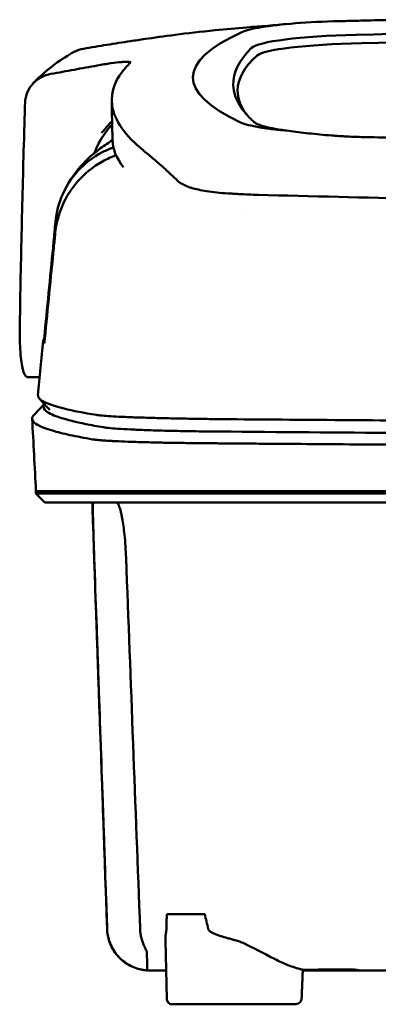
# Model space of a CAD drawing. Header units: millimetres. Extents: x 1479 to 4580, y 458 to 3937.
# Tile 14 of 32: x 2000 to 2032, y 3849 to 3936. Entities that reach past the tile are written whole.
import ezdxf

# ---------------------------------------------------------------- set-up
doc = ezdxf.new("R2010")
doc.units = ezdxf.units.MM
doc.header["$LTSCALE"] = 10
doc.layers.add('Visible (ISO)', color=7, linetype='Continuous', lineweight=50)

msp = doc.modelspace()

# ---------------------------------------------------------------- linework, layer by layer
at = {"layer": 'Visible (ISO)'}
for p, q in [((2019.237, 3920.842), (2019.246, 3920.842)), ((2001.508, 3904.505), (2000.462, 3904.505)), ((2000.979, 3901.125), (2001.917, 3902.111)), ((2001.173, 3894.335), (2006.523, 3894.335)), ((2001.173, 3894.134), (2001.173, 3894.335)), ((2001.978, 3893.329), (2001.173, 3894.134)), ((2006.547, 3894.335), (2006.523, 3894.335)), ((2006.547, 3894.335), (2017.512, 3894.335)), ((2017.602, 3894.335), (2017.512, 3894.335)), ((2017.602, 3894.335), (2079.245, 3894.335)), ((2006.212, 3892.826), (2006.236, 3892.826)), ((2012.851, 3856.61), (2016.239, 3856.61)), ((2012.85, 3849.051), (2012.721, 3854.24)), ((2017.2, 3854.809), (2017.2, 3854.811)), ((2017.215, 3854.805), (2017.215, 3854.804)), ((2029.517, 3851.58), (2024.979, 3851.58)), ((2029.517, 3851.58), (2029.517, 3851.657)), ((2024.26, 3848.562), (2013.321, 3848.562))]:
    msp.add_line(p, q, dxfattribs=at)
for centre, major_axis, ratio, start_param, end_param in [((2030.798, 3934.939), (11.62, -0.008), 0.117057, 2.527526, 2.891655), ((2030.614, 3934.963), (11.395, -0.001), 0.116501, 1.781282, 2.52747), ((2133.697, 3882.311), (-491.039, 0), 0.112496, 4.925773, 4.928853), ((2156.108, 3931.26), (140.93, 0.029), 0.116446, 2.892175, 3.388046), ((2032.403, 3933.718), (12.06, -0.005), 0.112737, 1.791766, 3.029303), ((2079.146, 3910.637), (225.492, 0.002), 0.110939, 1.570719, 1.791596), ((2079.168, 3910.607), (-227.223, 0), 0.106767, 4.71241, 4.92951), ((2032.796, 3933.05), (11.958, 0), 0.106769, 1.787974, 3.024834), ((2266.675, 3931.064), (247.896, 0.399), 0.112494, 3.026338, 3.14596), ((2265.428, 3930.064), (-246.265, 0), 0.106767, 6.163675, 6.283184), ((2336.152, 3884.017), (-328.583, 44.868), 0.123507, 6.188163, 6.200241), ((3661.767, 3890.313), (-1662.18, -0.149), 0.85466, 6.255847, 6.257756), ((2030.916, 3927.581), (11.832, 0.02), 0.1161, 3.386388, 3.747718), ((2013.941, 3922.029), (-8, 0), 0.941628, 5.682982, 5.950394), ((2263.605, 3925.759), (-255.609, 0), 0.112496, 0.002074, 0.087879), ((2021.038, 3922.362), (-7.019, -0.248), 0.209962, 0.510009, 0.541864), ((2261.746, 3907.734), (-259.925, 0), 0.034069, 6.258567, 6.308615), ((2135.397, 3948.753), (-131.694, -46.074), 0.097566, 0.177551, 0.181879), ((2021.588, 3900.482), (15.81, -0.255), 0.013999, 1.814143, 1.864666), ((2010.916, 3900.062), (4.064, -0.085), 0.06622, 3.560328, 3.573474), ((2006.243, 3898.959), (-0.118, 0.018), 0.055246, 1.360606, 1.559875), ((2018.926, 3899.8), (8.722, -0.051), 0.018129, 4.550228, 4.559677), ((2018.699, 3899.934), (9.456, 0.138), 0.140036, 4.558691, 4.567892), ((1949.378, 3893.58), (-100.955, 2891.748), 0.019629, 4.711443, 4.711617), ((2029.617, 3851.58), (0.392, 0), 0.000189, 0.428233, 0.567381)]:
    msp.add_ellipse(centre, major_axis=major_axis, ratio=ratio, start_param=start_param, end_param=end_param, dxfattribs=at)
for points in [[(2019.976, 3935.709), (2021.195, 3935.805), (2022.445, 3935.909), (2023.754, 3936.024)], [(2010.941, 3934.676), (2010.93, 3934.674), (2010.92, 3934.672), (2010.909, 3934.671)], [(2000.9, 3930.689), (2001.746, 3931.601), (2002.775, 3932.413), (2003.974, 3933.176)], [(2003.974, 3933.176), (2004.101, 3933.258), (2004.229, 3933.336), (2004.358, 3933.412)], [(2008.888, 3932.621), (2008.863, 3932.619), (2008.836, 3932.617), (2008.81, 3932.614)], [(2019.163, 3930.064), (2019.163, 3929.368), (2019.422, 3928.673), (2019.939, 3927.979)], [(2007.996, 3925.699), (2007.974, 3926.863), (2007.952, 3928.026), (2007.929, 3929.189)], [(2007.972, 3927.033), (2007.75, 3926.805), (2007.537, 3926.555), (2007.34, 3926.284)], [(2013.175, 3922.627), (2013.401, 3922.42), (2013.625, 3922.209), (2013.84, 3922.002)], [(2019.725, 3918.913), (2019.725, 3918.913), (2019.725, 3918.913), (2019.725, 3918.913)], [(2001.353, 3902.895), (2001.51, 3904.518), (2001.666, 3906.141), (2001.822, 3907.763)], [(2002.012, 3908.446), (2001.994, 3908.446), (2001.976, 3908.446), (2001.959, 3908.446)], [(2002.396, 3901.585), (2002.091, 3901.92), (2001.786, 3902.256), (2001.482, 3902.591)], [(2001.173, 3894.335), (2001.06, 3896.49), (2000.947, 3898.645), (2000.834, 3900.8)], [(2007.523, 3855.269), (2007.086, 3867.788), (2006.649, 3880.307), (2006.212, 3892.826)], [(2012.817, 3855.271), (2012.825, 3855.734), (2012.836, 3856.181), (2012.85, 3856.61)], [(2016.239, 3856.61), (2016.341, 3856.177), (2016.443, 3855.731), (2016.544, 3855.271)], [(2012.817, 3855.271), (2012.816, 3855.227), (2012.812, 3855.183), (2012.805, 3855.138)], [(2012.721, 3854.24), (2012.718, 3854.366), (2012.721, 3854.49), (2012.731, 3854.613)]]:
    msp.add_open_spline(points, degree=3, dxfattribs=at)
for points, knots in [([(2033.858, 3936.393), (2032.916, 3936.373), (2031.978, 3936.352), (2030.594, 3936.319), (2030.403, 3936.315), (2029.711, 3936.298)], [-0.8458994, -0.8458994, -0.8458994, -0.8458994, -0.3752076, -0.3752076, -0.1515992, -0.1515992, -0.1515992, -0.1515992]), ([(2010.941, 3934.676), (2012.39, 3934.889), (2014.544, 3935.188), (2018.093, 3935.549), (2019.033, 3935.634), (2019.976, 3935.709)], [0, 0, 0, 0, 0.4392287, 0.4392287, 0.5941548, 0.5941548, 0.5941548, 0.5941548]), ([(2009.591, 3934.482), (2008.894, 3934.374), (2008.198, 3934.263), (2006.804, 3934.035), (2006.107, 3933.918), (2005.41, 3933.799)], [0.000028, 0.000028, 0.000028, 0.000028, 0.211767, 0.211767, 0.4239683, 0.4239683, 0.4239683, 0.4239683]), ([(2009.595, 3934.482), (2009.594, 3934.482), (2009.593, 3934.482), (2009.592, 3934.482), (2009.592, 3934.482), (2009.592, 3934.482)], [0.000000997, 0.000000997, 0.000000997, 0.000000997, 0.0001839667, 0.0001839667, 0.000312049, 0.000312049, 0.000312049, 0.000312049]), ([(2010.909, 3934.671), (2010.689, 3934.638), (2010.47, 3934.606), (2010.03, 3934.543), (2009.811, 3934.512), (2009.595, 3934.482)], [0, 0, 0, 0, 0.0665895, 0.0665895, 0.1345736, 0.1345736, 0.1345736, 0.1345736]), ([(2004.358, 3933.412), (2004.432, 3933.456), (2004.509, 3933.497), (2004.847, 3933.661), (2005.125, 3933.751), (2005.41, 3933.799)], [-0.1127941, -0.1127941, -0.1127941, -0.1127941, -0.0866991, -0.0866991, -0.0000252, -0.0000252, -0.0000252, -0.0000252]), ([(2002.512, 3931.555), (2003.201, 3931.681), (2003.891, 3931.806), (2005.269, 3932.057), (2005.958, 3932.182), (2006.646, 3932.307)], [0.0000116, 0.0000116, 0.0000116, 0.0000116, 0.2114776, 0.2114776, 0.4225254, 0.4225254, 0.4225254, 0.4225254]), ([(2008.81, 3932.614), (2008.541, 3932.591), (2008.217, 3932.553), (2007.664, 3932.475), (2007.464, 3932.445), (2007.058, 3932.379), (2006.854, 3932.344), (2006.647, 3932.307)], [0, 0, 0, 0, 0.1260356, 0.1260356, 0.192084, 0.192084, 0.2556621, 0.2556621, 0.2556621, 0.2556621]), ([(2009.599, 3932.558), (2009.625, 3932.599), (2009.573, 3932.624), (2009.328, 3932.645), (2009.136, 3932.64), (2008.888, 3932.621)], [0, 0, 0, 0, 0.1204642, 0.1204642, 0.2420244, 0.2420244, 0.2420244, 0.2420244]), ([(2009.576, 3932.533), (2009.581, 3932.538), (2009.586, 3932.542), (2009.593, 3932.55), (2009.596, 3932.554), (2009.599, 3932.558)], [0, 0, 0, 0, 0.01190192, 0.01190192, 0.02379969, 0.02379969, 0.02379969, 0.02379969]), ([(2002.512, 3931.555), (2002.196, 3931.497), (2001.894, 3931.391), (2001.343, 3931.094), (2001.097, 3930.903), (2000.678, 3930.448), (2000.512, 3930.181), (2000.279, 3929.611), (2000.214, 3929.304), (2000.205, 3928.997)], [-0.4076943, -0.4076943, -0.4076943, -0.4076943, -0.3108189, -0.3108189, -0.2123555, -0.2123555, -0.10788, -0.10788, -0.000002, -0.000002, -0.000002, -0.000002]), ([(2010.795, 3924.698), (2009.117, 3926.052), (2008.171, 3927.406), (2007.755, 3930.121), (2008.401, 3931.245), (2009.157, 3932.093)], [0, 0, 0, 0, 3.35024, 3.35024, 6.902449, 6.902449, 6.902449, 6.902449]), ([(2018.782, 3930.544), (2018.807, 3929.918), (2019.02, 3929.293), (2019.661, 3928.292), (2019.971, 3927.916), (2020.443, 3927.446), (2020.542, 3927.353), (2020.77, 3927.145), (2020.907, 3927.029), (2022.112, 3926.716), (2022.844, 3926.589), (2023.747, 3926.478)], [2.930381, 2.930381, 2.930381, 2.930381, 4.072753, 4.072753, 4.762452, 4.762452, 4.934856, 4.934856, 5.145284, 5.145284, 5.311389, 5.311389, 5.311389, 5.311389]), ([(2007.965, 3927.367), (2007.838, 3927.229), (2007.709, 3927.086), (2007.488, 3926.833), (2007.397, 3926.726), (2007.155, 3926.437), (2007.045, 3926.296), (2007.034, 3926.287)], [-0.01145823, -0.01145823, -0.01145823, -0.01145823, -0.00744532, -0.00744532, -0.00463647, -0.00463647, 0, 0, 0, 0]), ([(2000.121, 3926.285), (2000.036, 3923.442), (1999.962, 3920.599), (1999.832, 3914.913), (1999.777, 3912.07), (1999.731, 3909.227)], [-1.996171, -1.996171, -1.996171, -1.996171, -0.998042, -0.998042, -0.000001, -0.000001, -0.000001, -0.000001]), ([(2021.194, 3926.782), (2021.543, 3926.724), (2021.932, 3926.67), (2022.786, 3926.568), (2023.251, 3926.521), (2023.747, 3926.478)], [-0.3736448, -0.3736448, -0.3736448, -0.3736448, -0.187366, -0.187366, -0.0000172, -0.0000172, -0.0000172, -0.0000172]), ([(2023.747, 3926.478), (2024.288, 3926.397), (2024.883, 3926.321), (2026.159, 3926.183), (2026.837, 3926.12), (2027.547, 3926.063)], [0.0000437, 0.0000437, 0.0000437, 0.0000437, 0.2355373, 0.2355373, 0.4693483, 0.4693483, 0.4693483, 0.4693483]), ([(2027.547, 3926.063), (2027.768, 3926.045), (2027.991, 3926.029), (2028.464, 3925.998), (2028.688, 3925.986), (2028.894, 3925.976)], [0, 0, 0, 0, 0.0725125, 0.0725125, 0.1522142, 0.1522142, 0.1522142, 0.1522142]), ([(2003.57, 3920.843), (2004.45, 3922.81), (2005.786, 3924.078), (2007.301, 3925.191), (2007.652, 3925.425), (2007.998, 3925.635)], [0, 0, 0, 0, 1.483168, 1.483168, 1.942831, 1.942831, 1.942831, 1.942831]), ([(2028.894, 3925.976), (2029.474, 3925.947), (2029.913, 3925.935), (2031.252, 3925.902), (2032.15, 3925.88), (2033.049, 3925.858)], [0.1522142, 0.1522142, 0.1522142, 0.1522142, 0.3763363, 0.3763363, 0.8296812, 0.8296812, 0.8296812, 0.8296812]), ([(2002.913, 3918.35), (2002.995, 3919.204), (2003.214, 3920.04), (2003.901, 3921.59), (2004.363, 3922.297), (2005.492, 3923.534), (2006.228, 3924.133), (2007.474, 3924.757), (2007.794, 3924.887), (2008.089, 3924.988)], [-0.7441004, -0.7441004, -0.7441004, -0.7441004, -0.5496874, -0.5496874, -0.3565169, -0.3565169, -0.159797, -0.159797, -0.0894613, -0.0894613, -0.0894613, -0.0894613]), ([(2010.795, 3924.698), (2010.935, 3924.585), (2011.08, 3924.465), (2011.38, 3924.215), (2011.534, 3924.085), (2011.694, 3923.951)], [-0.5571002, -0.5571002, -0.5571002, -0.5571002, -0.2776825, -0.2776825, 0, 0, 0, 0]), ([(2002.891, 3917.364), (2002.974, 3918.206), (2003.191, 3919.037), (2003.872, 3920.599), (2004.333, 3921.325), (2005.458, 3922.609), (2006.189, 3923.24), (2007.538, 3923.989), (2007.96, 3924.167), (2008.327, 3924.298)], [0, 0, 0, 0, 0.2548242, 0.2548242, 0.5112444, 0.5112444, 0.772586, 0.772586, 0.8990175, 0.8990175, 0.8990175, 0.8990175]), ([(2011.694, 3923.951), (2012.012, 3923.681), (2012.357, 3923.372), (2012.866, 3922.91), (2013.02, 3922.769), (2013.175, 3922.627)], [-1.0557156, -1.0557156, -1.0557156, -1.0557156, -0.5320191, -0.5320191, -0.3144541, -0.3144541, -0.3144541, -0.3144541]), ([(2014.162, 3921.766), (2014.097, 3921.804), (2014.037, 3921.843), (2013.93, 3921.922), (2013.882, 3921.962), (2013.84, 3922.002)], [0, 0, 0, 0, 0.0612215, 0.0612215, 0.1224979, 0.1224979, 0.1224979, 0.1224979]), ([(2014.162, 3921.766), (2014.264, 3921.706), (2014.379, 3921.648), (2014.638, 3921.535), (2014.781, 3921.48), (2014.938, 3921.426)], [-0.1913093, -0.1913093, -0.1913093, -0.1913093, -0.095663, -0.095663, 0, 0, 0, 0]), ([(2018.331, 3920.894), (2017.625, 3920.939), (2016.972, 3921.007), (2015.871, 3921.178), (2015.417, 3921.276), (2015.051, 3921.39)], [0, 0, 0, 0, 0.2294851, 0.2294851, 0.4401307, 0.4401307, 0.4401307, 0.4401307]), ([(2019.237, 3920.842), (2019.084, 3920.85), (2018.932, 3920.859), (2018.63, 3920.876), (2018.48, 3920.885), (2018.331, 3920.894)], [0, 0, 0, 0, 0.04848689, 0.04848689, 0.0969233, 0.0969233, 0.0969233, 0.0969233]), ([(2019.246, 3920.842), (2019.533, 3920.826), (2019.821, 3920.813), (2020.41, 3920.789), (2020.709, 3920.779), (2021.009, 3920.771)], [-0.1838567, -0.1838567, -0.1838567, -0.1838567, -0.0928152, -0.0928152, 0, 0, 0, 0]), ([(2078.836, 3919.974), (2069.151, 3919.976), (2059.472, 3920.043), (2040.144, 3920.308), (2030.514, 3920.507), (2021.009, 3920.771)], [0.032666, 0.032666, 0.032666, 0.032666, 2.938218, 2.938218, 5.868286, 5.868286, 5.868286, 5.868286]), ([(2001.959, 3908.446), (2002.22, 3911.157), (2002.481, 3913.871), (2002.743, 3916.581), (2002.8, 3917.171), (2002.856, 3917.76), (2002.913, 3918.35)], [0.478961, 0.478961, 0.478961, 0.478961, 8.650914, 8.650914, 8.650914, 10.427614, 10.427614, 10.427614, 10.427614]), ([(2001.963, 3907.95), (2002.23, 3910.658), (2002.496, 3913.362), (2002.764, 3916.07), (2002.806, 3916.501), (2002.849, 3916.933), (2002.891, 3917.364)], [0.46186, 0.46186, 0.46186, 0.46186, 8.654063, 8.654063, 8.654063, 9.958979, 9.958979, 9.958979, 9.958979]), ([(1999.731, 3909.227), (1999.72, 3908.518), (1999.725, 3907.866), (1999.78, 3906.545), (1999.84, 3905.932), (2000.008, 3905.08), (2000.105, 3904.803), (2000.283, 3904.569), (2000.349, 3904.522), (2000.433, 3904.506), (2000.448, 3904.505), (2000.462, 3904.505)], [-1.124441, -1.124441, -1.124441, -1.124441, -0.875496, -0.875496, -0.555624, -0.555624, -0.282571, -0.282571, -0.140757, -0.140757, -0.112162, -0.112162, -0.112162, -0.112162]), ([(2001.9, 3907.952), (2001.901, 3907.954), (2001.904, 3907.966), (2001.91, 3908.01), (2001.915, 3908.041), (2001.925, 3908.128), (2001.931, 3908.182), (2001.94, 3908.264), (2001.944, 3908.299), (2001.951, 3908.372), (2001.955, 3908.409), (2001.959, 3908.446)], [-0.06600544, -0.06600544, -0.06600544, -0.06600544, -0.05210622, -0.05210622, -0.03882665, -0.03882665, -0.02244269, -0.02244269, -0.01122716, -0.01122716, 0, 0, 0, 0]), ([(2001.905, 3907.509), (2001.906, 3907.507), (2001.909, 3907.515), (2001.916, 3907.55), (2001.92, 3907.578), (2001.93, 3907.652), (2001.936, 3907.703), (2001.945, 3907.78), (2001.949, 3907.813), (2001.956, 3907.88), (2001.96, 3907.915), (2001.963, 3907.95)], [0, 0, 0, 0, 0.01799222, 0.01799222, 0.0374351, 0.0374351, 0.06445247, 0.06445247, 0.08202888, 0.08202888, 0.09959211, 0.09959211, 0.09959211, 0.09959211]), ([(2001.354, 3902.895), (2001.339, 3902.74), (2001.447, 3902.584), (2001.679, 3902.429), (2002.044, 3902.185), (2002.718, 3901.941), (2003.694, 3901.7), (2004.463, 3901.51), (2005.423, 3901.321), (2006.568, 3901.134)], [51.780318, 51.780318, 51.780318, 51.780318, 65.647729, 65.647729, 65.647729, 87.530305, 87.530305, 87.530305, 104.770272, 104.770272, 104.770272, 104.770272]), ([(2001.922, 3902.107), (2001.902, 3902.08), (2001.886, 3902.053), (2001.874, 3902.027), (2001.784, 3901.836), (2001.864, 3901.646), (2002.112, 3901.456), (2002.36, 3901.266), (2002.779, 3901.076), (2003.364, 3900.887), (2003.95, 3900.698), (2004.705, 3900.509), (2005.626, 3900.322), (2006.106, 3900.224), (2006.631, 3900.127), (2007.201, 3900.03)], [0.0467643, 0.0467643, 0.0467643, 0.0467643, 0.04907017, 0.04907017, 0.04907017, 0.06542689, 0.06542689, 0.06542689, 0.08178362, 0.08178362, 0.08178362, 0.09814034, 0.09814034, 0.09814034, 0.10666345, 0.10666345, 0.10666345, 0.10666345]), ([(2000.979, 3901.125), (2000.883, 3901.023), (2000.834, 3900.922), (2000.832, 3900.663), (2000.945, 3900.506), (2001.341, 3900.232), (2001.574, 3900.114), (2002.094, 3899.91), (2002.352, 3899.822), (2003.084, 3899.604), (2003.602, 3899.473), (2004.794, 3899.214), (2005.467, 3899.085), (2006.217, 3898.956)], [-6.22343, -6.22343, -6.22343, -6.22343, -5.351502, -5.351502, -4.007016, -4.007016, -3.000502, -3.000502, -2.247226, -2.247226, -1.120907, -1.120907, 0, 0, 0, 0]), ([(2006.689, 3901.115), (2006.828, 3901.096), (2007.015, 3901.077), (2007.245, 3901.059), (2007.476, 3901.04), (2007.753, 3901.022), (2008.07, 3901.004), (2008.387, 3900.986), (2008.749, 3900.969), (2009.146, 3900.952), (2009.544, 3900.936), (2009.984, 3900.919), (2010.454, 3900.904), (2010.924, 3900.889), (2011.434, 3900.874), (2011.968, 3900.86), (2012.503, 3900.846), (2013.072, 3900.833), (2013.661, 3900.821), (2014.249, 3900.81), (2014.867, 3900.799), (2015.498, 3900.789), (2015.992, 3900.781), (2016.499, 3900.774), (2017.012, 3900.768)], [0, 0, 0, 0, 1.921104, 1.921104, 1.921104, 3.842208, 3.842208, 3.842208, 5.763312, 5.763312, 5.763312, 7.684416, 7.684416, 7.684416, 9.60552, 9.60552, 9.60552, 11.526625, 11.526625, 11.526625, 13.447729, 13.447729, 13.447729, 14.949954, 14.949954, 14.949954, 14.949954]), ([(2017.782, 3900.758), (2024.89, 3900.698), (2032.1, 3900.647), (2039.332, 3900.608), (2046.565, 3900.568), (2053.874, 3900.539), (2061.178, 3900.521), (2067.187, 3900.507), (2073.222, 3900.499), (2079.246, 3900.499)], [0, 0, 0, 0, 21.882576, 21.882576, 21.882576, 43.765152, 43.765152, 43.765152, 61.766885, 61.766885, 61.766885, 61.766885]), ([(2007.223, 3900.026), (2007.371, 3900.002), (2007.576, 3899.977), (2007.83, 3899.954), (2008.084, 3899.931), (2008.394, 3899.908), (2008.748, 3899.886), (2009.102, 3899.864), (2009.509, 3899.843), (2009.954, 3899.823), (2010.399, 3899.804), (2010.894, 3899.785), (2011.42, 3899.768), (2011.947, 3899.751), (2012.517, 3899.735), (2013.112, 3899.721), (2013.707, 3899.707), (2014.34, 3899.695), (2014.989, 3899.684), (2015.314, 3899.679), (2015.648, 3899.674), (2015.984, 3899.669), (2016.151, 3899.667), (2016.322, 3899.665), (2016.492, 3899.663), (2016.662, 3899.661), (2016.836, 3899.659), (2017.008, 3899.657), (2017.076, 3899.657), (2017.144, 3899.656), (2017.212, 3899.655), (2017.28, 3899.655), (2017.349, 3899.654), (2017.417, 3899.653), (2017.451, 3899.653), (2017.484, 3899.653), (2017.517, 3899.653)], [0, 0, 0, 0, 0.00216284, 0.00216284, 0.00216284, 0.00432572, 0.00432572, 0.00432572, 0.0064886, 0.0064886, 0.0064886, 0.00865148, 0.00865148, 0.00865148, 0.01081436, 0.01081436, 0.01081436, 0.01297724, 0.01297724, 0.01297724, 0.01405868, 0.01405868, 0.01405868, 0.0145994, 0.0145994, 0.0145994, 0.01514012, 0.01514012, 0.01514012, 0.01535374, 0.01535374, 0.01535374, 0.01556736, 0.01556736, 0.01556736, 0.01567089, 0.01567089, 0.01567089, 0.01567089]), ([(2006.24, 3898.952), (2006.33, 3898.939), (2006.438, 3898.925), (2006.692, 3898.899), (2006.84, 3898.886), (2007.117, 3898.864), (2007.237, 3898.855), (2007.539, 3898.835), (2007.727, 3898.824), (2008.045, 3898.807), (2008.166, 3898.801), (2008.628, 3898.778), (2008.998, 3898.763), (2009.628, 3898.74), (2009.867, 3898.732), (2010.364, 3898.716), (2010.622, 3898.709), (2011.121, 3898.695), (2011.36, 3898.689), (2012.031, 3898.673), (2012.476, 3898.664), (2013.278, 3898.649), (2013.628, 3898.643), (2014.25, 3898.634), (2014.52, 3898.631), (2014.996, 3898.625), (2015.2, 3898.622), (2015.561, 3898.618), (2015.715, 3898.617), (2015.987, 3898.614), (2016.103, 3898.613), (2016.394, 3898.611), (2016.569, 3898.609), (2016.919, 3898.606), (2017.095, 3898.605), (2017.271, 3898.604)], [-1.679207, -1.679207, -1.679207, -1.679207, -1.548784, -1.548784, -1.41563, -1.41563, -1.32558, -1.32558, -1.204178, -1.204178, -1.134257, -1.134257, -0.946443, -0.946443, -0.838704, -0.838704, -0.731055, -0.731055, -0.637098, -0.637098, -0.473724, -0.473724, -0.352581, -0.352581, -0.262746, -0.262746, -0.196047, -0.196047, -0.146434, -0.146434, -0.109476, -0.109476, -0.054468, -0.054468, 0, 0, 0, 0]), ([(2017.599, 3899.652), (2022.886, 3899.606), (2028.226, 3899.566), (2033.586, 3899.532), (2038.946, 3899.499), (2044.348, 3899.471), (2049.759, 3899.449), (2055.17, 3899.427), (2060.612, 3899.411), (2066.052, 3899.401), (2070.444, 3899.393), (2074.847, 3899.389), (2079.245, 3899.389)], [0, 0, 0, 0, 0.01635215, 0.01635215, 0.01635215, 0.03270429, 0.03270429, 0.03270429, 0.04905643, 0.04905643, 0.04905643, 0.06225952, 0.06225952, 0.06225952, 0.06225952]), ([(2017.357, 3898.604), (2017.425, 3898.603), (2017.516, 3898.602), (2017.711, 3898.601), (2017.8, 3898.6), (2018.066, 3898.598), (2018.244, 3898.596), (2018.776, 3898.591), (2019.132, 3898.588), (2020.198, 3898.58), (2020.91, 3898.574), (2023.049, 3898.557), (2024.478, 3898.546), (2028.776, 3898.514), (2031.653, 3898.494), (2036.464, 3898.465), (2038.393, 3898.454), (2042.903, 3898.429), (2045.486, 3898.417), (2050.662, 3898.395), (2053.254, 3898.385), (2059.742, 3898.365), (2063.642, 3898.356), (2069.495, 3898.346), (2071.446, 3898.344), (2075.346, 3898.341), (2077.296, 3898.34), (2079.245, 3898.34)], [-6.255822, -6.255822, -6.255822, -6.255822, -6.222837, -6.222837, -6.195433, -6.195433, -6.140619, -6.140619, -6.030972, -6.030972, -5.8116, -5.8116, -5.372567, -5.372567, -4.493566, -4.493566, -3.9071, -3.9071, -3.124844, -3.124844, -2.342742, -2.342742, -1.17034, -1.17034, -0.584842, -0.584842, 0, 0, 0, 0]), ([(2017.602, 3894.134), (2017.317, 3894.134), (2017.034, 3894.134), (2016.236, 3894.134), (2015.901, 3894.133), (2015.354, 3894.134), (2015.14, 3894.134), (2014.668, 3894.133), (2014.411, 3894.134), (2013.815, 3894.134), (2013.479, 3894.134), (2013.018, 3894.134), (2012.886, 3894.134), (2012.267, 3894.133), (2011.799, 3894.134), (2011.203, 3894.134), (2011.054, 3894.133), (2010.676, 3894.134), (2010.451, 3894.134), (2010.068, 3894.134), (2009.907, 3894.134), (2009.288, 3894.133), (2008.866, 3894.134), (2008.385, 3894.134), (2008.286, 3894.134), (2008.06, 3894.133), (2007.936, 3894.134), (2007.641, 3894.134), (2007.478, 3894.134), (2007.204, 3894.133), (2007.088, 3894.134), (2006.915, 3894.134), (2006.852, 3894.133), (2006.505, 3894.134), (2006.171, 3894.134), (2005.571, 3894.134), (2005.199, 3894.133), (2004.387, 3894.134), (2003.966, 3894.133), (2003.374, 3894.134), (2003.173, 3894.134), (2002.773, 3894.134), (2002.579, 3894.134), (2002.202, 3894.134), (2002.026, 3894.134), (2001.702, 3894.134), (2001.561, 3894.133), (2001.327, 3894.134), (2001.244, 3894.134), (2001.183, 3894.134), (2001.173, 3894.134), (2001.173, 3894.134)], [0.000001, 0.000001, 0.000001, 0.000001, 0.08808, 0.08808, 0.153158, 0.153158, 0.19567, 0.19567, 0.24803, 0.24803, 0.3189, 0.3189, 0.34781, 0.34781, 0.455565, 0.455565, 0.492277, 0.492277, 0.550462, 0.550462, 0.594927, 0.594927, 0.725708, 0.725708, 0.761138, 0.761138, 0.809194, 0.809194, 0.881386, 0.881386, 0.94288, 0.94288, 0.982933, 0.982933, 1.178377, 1.178377, 1.561095, 1.561095, 2.071598, 2.071598, 2.3634, 2.3634, 2.696721, 2.696721, 3.077716, 3.077716, 3.511094, 3.511094, 4.007579, 4.007579, 4.251218, 4.251218, 4.251218, 4.251218]), ([(2157.317, 3894.134), (2157.317, 3894.134), (2157.288, 3894.133), (2157.139, 3894.134), (2156.973, 3894.134), (2156.459, 3894.133), (2156.089, 3894.134), (2155.377, 3894.134), (2155.105, 3894.134), (2154.482, 3894.133), (2154.128, 3894.134), (2153.332, 3894.133), (2152.887, 3894.134), (2152.267, 3894.133), (2152.005, 3894.133), (2151.799, 3894.134), (2151.726, 3894.134), (2151.518, 3894.133), (2151.373, 3894.134), (2151.124, 3894.134), (2151.034, 3894.133), (2150.79, 3894.134), (2150.627, 3894.134), (2150.269, 3894.134), (2150.073, 3894.133), (2149.692, 3894.134), (2149.512, 3894.134), (2149.052, 3894.134), (2148.763, 3894.133), (2148.242, 3894.134), (2148.018, 3894.134), (2147.558, 3894.134), (2147.323, 3894.134), (2146.932, 3894.133), (2146.78, 3894.134), (2146.435, 3894.134), (2146.24, 3894.134), (2145.782, 3894.134), (2145.518, 3894.134), (2145.076, 3894.133), (2144.903, 3894.134), (2144.334, 3894.134), (2143.931, 3894.134), (2142.189, 3894.133), (2141.462, 3894.134), (2137.1, 3894.134), (2134.598, 3894.134), (2129.733, 3894.133), (2127.372, 3894.134), (2120.572, 3894.133), (2116.119, 3894.133), (2109.693, 3894.134), (2107.733, 3894.134), (2103.934, 3894.134), (2102.097, 3894.134), (2098.53, 3894.133), (2096.802, 3894.134), (2088.59, 3894.134), (2082.094, 3894.133), (2073.159, 3894.134), (2070.719, 3894.134), (2064.011, 3894.133), (2059.746, 3894.134), (2053.896, 3894.134), (2052.302, 3894.134), (2047.925, 3894.133), (2045.145, 3894.134), (2038.209, 3894.134), (2034.062, 3894.133), (2025.801, 3894.134), (2021.689, 3894.134), (2017.602, 3894.134)], [4.259276, 4.259276, 4.259276, 4.259276, 4.670353, 4.670353, 5.333093, 5.333093, 6.087544, 6.087544, 6.48643, 6.48643, 6.916955, 6.916955, 7.375465, 7.375465, 7.508459, 7.508459, 7.569769, 7.569769, 7.664913, 7.664913, 7.713725, 7.713725, 7.791614, 7.791614, 7.873119, 7.873119, 7.940289, 7.940289, 8.037054, 8.037054, 8.105988, 8.105988, 8.173685, 8.173685, 8.21539, 8.21539, 8.267249, 8.267249, 8.334795, 8.334795, 8.377608, 8.377608, 8.47358, 8.47358, 8.783476, 8.783476, 9.196774, 9.196774, 9.584439, 9.584439, 10.310287, 10.310287, 10.628298, 10.628298, 10.925673, 10.925673, 11.204895, 11.204895, 12.251527, 12.251527, 12.644845, 12.644845, 13.333545, 13.333545, 13.591652, 13.591652, 14.043256, 14.043256, 14.721038, 14.721038, 15.399535, 15.399535, 15.399535, 15.399535]), ([(2017.795, 3893.329), (2017.777, 3893.329), (2017.759, 3893.329), (2017.742, 3893.329), (2017.73, 3893.329), (2017.718, 3893.329), (2017.706, 3893.329), (2017.672, 3893.329), (2017.639, 3893.329), (2017.605, 3893.329), (2017.572, 3893.329), (2017.539, 3893.329), (2017.505, 3893.329), (2017.437, 3893.329), (2017.368, 3893.329), (2017.3, 3893.329), (2017.232, 3893.329), (2017.164, 3893.329), (2017.096, 3893.329), (2016.924, 3893.329), (2016.751, 3893.329), (2016.581, 3893.329), (2016.411, 3893.329), (2016.24, 3893.329), (2016.073, 3893.329), (2015.738, 3893.329), (2015.404, 3893.329), (2015.079, 3893.329), (2014.431, 3893.329), (2013.799, 3893.329), (2013.205, 3893.329), (2012.611, 3893.329), (2012.042, 3893.329), (2011.517, 3893.329), (2010.992, 3893.329), (2010.499, 3893.329), (2010.055, 3893.329), (2009.611, 3893.329), (2009.206, 3893.329), (2008.854, 3893.329), (2008.502, 3893.329), (2008.195, 3893.329), (2007.943, 3893.329), (2007.817, 3893.329), (2007.703, 3893.329), (2007.603, 3893.329), (2007.553, 3893.329), (2007.506, 3893.329), (2007.463, 3893.329), (2007.441, 3893.329), (2007.42, 3893.329), (2007.4, 3893.329), (2007.391, 3893.329), (2007.381, 3893.329), (2007.371, 3893.329), (2007.366, 3893.329), (2007.362, 3893.329), (2007.357, 3893.329), (2007.352, 3893.329), (2007.348, 3893.329), (2007.343, 3893.329), (2007.341, 3893.329), (2007.338, 3893.329), (2007.336, 3893.329), (2007.331, 3893.329), (2007.327, 3893.329), (2007.323, 3893.329), (2007.318, 3893.329), (2007.314, 3893.329), (2007.31, 3893.329), (2007.301, 3893.329), (2007.292, 3893.329), (2007.284, 3893.329), (2007.266, 3893.329), (2007.249, 3893.329), (2007.232, 3893.329), (2007.198, 3893.329), (2007.164, 3893.329), (2007.13, 3893.329), (2007.062, 3893.329), (2006.995, 3893.329), (2006.928, 3893.329), (2006.795, 3893.329), (2006.664, 3893.329), (2006.537, 3893.329), (2006.281, 3893.329), (2006.036, 3893.329), (2005.802, 3893.329), (2005.339, 3893.329), (2004.918, 3893.329), (2004.539, 3893.329), (2004.16, 3893.329), (2003.822, 3893.329), (2003.527, 3893.329), (2002.937, 3893.329), (2002.515, 3893.329), (2002.262, 3893.329), (2002.073, 3893.329), (2002.016, 3893.329), (2001.978, 3893.329)], [0, 0, 0, 0, 0.00005479, 0.00005479, 0.00005479, 0.00009238, 0.00009238, 0.00009238, 0.0001964, 0.0001964, 0.0001964, 0.00030042, 0.00030042, 0.00030042, 0.00051448, 0.00051448, 0.00051448, 0.00072853, 0.00072853, 0.00072853, 0.00127035, 0.00127035, 0.00127035, 0.00181217, 0.00181217, 0.00181217, 0.00289581, 0.00289581, 0.00289581, 0.00506308, 0.00506308, 0.00506308, 0.00723036, 0.00723036, 0.00723036, 0.00939764, 0.00939764, 0.00939764, 0.01156492, 0.01156492, 0.01156492, 0.0137322, 0.0137322, 0.0137322, 0.01481584, 0.01481584, 0.01481584, 0.01535766, 0.01535766, 0.01535766, 0.01562857, 0.01562857, 0.01562857, 0.01576402, 0.01576402, 0.01576402, 0.01583175, 0.01583175, 0.01583175, 0.01589948, 0.01589948, 0.01589948, 0.01593706, 0.01593706, 0.01593706, 0.0160022, 0.0160022, 0.0160022, 0.01606733, 0.01606733, 0.01606733, 0.0161976, 0.0161976, 0.0161976, 0.01645814, 0.01645814, 0.01645814, 0.01697921, 0.01697921, 0.01697921, 0.01802136, 0.01802136, 0.01802136, 0.02010566, 0.02010566, 0.02010566, 0.02427426, 0.02427426, 0.02427426, 0.03250315, 0.03250315, 0.03250315, 0.04073203, 0.04073203, 0.04073203, 0.0571898, 0.0571898, 0.0571898, 0.06950332, 0.06950332, 0.06950332, 0.06950332]), ([(2006.372, 3888.383), (2006.36, 3888.733), (2006.348, 3889.082), (2006.325, 3889.779), (2006.314, 3890.124), (2006.287, 3890.986), (2006.273, 3891.47), (2006.254, 3892.338), (2006.249, 3892.699), (2006.253, 3893.088), (2006.257, 3893.192), (2006.265, 3893.28), (2006.268, 3893.299), (2006.274, 3893.323), (2006.277, 3893.329), (2006.281, 3893.329)], [-0.7832646, -0.7832646, -0.7832646, -0.7832646, -0.67808, -0.67808, -0.5686815, -0.5686815, -0.3918502, -0.3918502, -0.1975597, -0.1975597, -0.0863588, -0.0863588, -0.041796, -0.041796, -0.000001, -0.000001, -0.000001, -0.000001]), ([(2008.338, 3893.329), (2008.376, 3893.329), (2008.414, 3893.304), (2008.504, 3893.193), (2008.555, 3893.09), (2008.697, 3892.705), (2008.787, 3892.346), (2008.944, 3891.479), (2009.012, 3890.992), (2009.104, 3890.125), (2009.134, 3889.78), (2009.182, 3889.083), (2009.201, 3888.734), (2009.214, 3888.383)], [-0.7882083, -0.7882083, -0.7882083, -0.7882083, -0.7012895, -0.7012895, -0.5899546, -0.5899546, -0.394282, -0.394282, -0.2150839, -0.2150839, -0.105375, -0.105375, -0.000001, -0.000001, -0.000001, -0.000001]), ([(2156.512, 3893.329), (2156.508, 3893.329), (2156.501, 3893.329), (2156.48, 3893.329), (2156.395, 3893.329), (2156.14, 3893.329), (2155.717, 3893.329), (2155.294, 3893.329), (2154.701, 3893.329), (2153.942, 3893.329), (2153.562, 3893.329), (2153.14, 3893.329), (2152.677, 3893.329), (2152.446, 3893.329), (2152.203, 3893.329), (2151.951, 3893.329), (2151.825, 3893.329), (2151.696, 3893.329), (2151.564, 3893.329), (2151.499, 3893.329), (2151.432, 3893.329), (2151.365, 3893.329), (2151.332, 3893.329), (2151.298, 3893.329), (2151.264, 3893.329), (2151.247, 3893.329), (2151.23, 3893.329), (2151.213, 3893.329), (2151.205, 3893.329), (2151.196, 3893.329), (2151.188, 3893.329), (2151.183, 3893.329), (2151.179, 3893.329), (2151.175, 3893.329), (2151.171, 3893.329), (2151.166, 3893.329), (2151.162, 3893.329), (2151.16, 3893.329), (2151.157, 3893.329), (2151.155, 3893.329), (2151.149, 3893.329), (2151.143, 3893.329), (2151.138, 3893.329), (2151.132, 3893.329), (2151.126, 3893.329), (2151.12, 3893.329), (2151.108, 3893.329), (2151.096, 3893.329), (2151.084, 3893.329), (2151.059, 3893.329), (2151.032, 3893.329), (2151.005, 3893.329), (2150.96, 3893.329), (2150.912, 3893.329), (2150.861, 3893.329), (2150.81, 3893.329), (2150.755, 3893.329), (2150.698, 3893.329), (2150.583, 3893.329), (2150.453, 3893.329), (2150.312, 3893.329), (2150.03, 3893.329), (2149.693, 3893.329), (2149.314, 3893.329), (2148.934, 3893.329), (2148.502, 3893.329), (2148.033, 3893.329), (2147.565, 3893.329), (2147.048, 3893.329), (2146.502, 3893.329), (2145.955, 3893.329), (2145.366, 3893.329), (2144.755, 3893.329), (2144.143, 3893.329), (2143.495, 3893.329), (2142.834, 3893.329), (2142.503, 3893.329), (2142.163, 3893.329), (2141.822, 3893.329), (2141.652, 3893.329), (2141.479, 3893.329), (2141.306, 3893.329), (2141.134, 3893.329), (2140.959, 3893.329), (2140.785, 3893.329), (2140.69, 3893.329), (2140.595, 3893.329), (2140.5, 3893.329), (2140.294, 3893.329), (2140.088, 3893.329), (2139.881, 3893.329), (2139.533, 3893.329), (2139.184, 3893.329), (2138.835, 3893.329), (2138.486, 3893.329), (2138.137, 3893.329), (2137.788, 3893.329), (2137.199, 3893.329), (2136.609, 3893.329), (2136.019, 3893.329), (2135.428, 3893.329), (2134.837, 3893.329), (2134.246, 3893.329), (2133.064, 3893.329), (2131.879, 3893.329), (2130.694, 3893.329), (2128.025, 3893.329), (2125.343, 3893.329), (2122.659, 3893.329), (2119.975, 3893.329), (2117.278, 3893.329), (2114.58, 3893.329), (2109.185, 3893.329), (2103.755, 3893.329), (2098.323, 3893.329), (2095.607, 3893.329), (2092.882, 3893.329), (2090.161, 3893.329), (2087.44, 3893.329), (2084.711, 3893.329), (2081.988, 3893.329), (2080.374, 3893.329), (2078.759, 3893.329), (2077.146, 3893.329), (2073.514, 3893.329), (2069.88, 3893.329), (2066.253, 3893.329), (2060.813, 3893.329), (2055.371, 3893.329), (2049.959, 3893.329), (2044.548, 3893.329), (2039.145, 3893.329), (2033.785, 3893.329), (2028.424, 3893.329), (2023.083, 3893.329), (2017.795, 3893.329)], [0.3330934, 0.3330934, 0.3330934, 0.3330934, 0.3372182, 0.3372182, 0.3372182, 0.3535986, 0.3535986, 0.3535986, 0.369979, 0.369979, 0.369979, 0.3781692, 0.3781692, 0.3781692, 0.3822643, 0.3822643, 0.3822643, 0.3843118, 0.3843118, 0.3843118, 0.3853356, 0.3853356, 0.3853356, 0.3858475, 0.3858475, 0.3858475, 0.3861034, 0.3861034, 0.3861034, 0.3862314, 0.3862314, 0.3862314, 0.3862954, 0.3862954, 0.3862954, 0.3863594, 0.3863594, 0.3863594, 0.3863968, 0.3863968, 0.3863968, 0.3864806, 0.3864806, 0.3864806, 0.3865644, 0.3865644, 0.3865644, 0.386732, 0.386732, 0.386732, 0.3870672, 0.3870672, 0.3870672, 0.3876065, 0.3876065, 0.3876065, 0.3881457, 0.3881457, 0.3881457, 0.3892243, 0.3892243, 0.3892243, 0.3913814, 0.3913814, 0.3913814, 0.3935385, 0.3935385, 0.3935385, 0.3956955, 0.3956955, 0.3956955, 0.3978526, 0.3978526, 0.3978526, 0.4000097, 0.4000097, 0.4000097, 0.4010883, 0.4010883, 0.4010883, 0.4016275, 0.4016275, 0.4016275, 0.4021668, 0.4021668, 0.4021668, 0.4024603, 0.4024603, 0.4024603, 0.4030994, 0.4030994, 0.4030994, 0.404178, 0.404178, 0.404178, 0.4052565, 0.4052565, 0.4052565, 0.4070765, 0.4070765, 0.4070765, 0.4088966, 0.4088966, 0.4088966, 0.4125367, 0.4125367, 0.4125367, 0.4207269, 0.4207269, 0.4207269, 0.4289171, 0.4289171, 0.4289171, 0.4452975, 0.4452975, 0.4452975, 0.4534877, 0.4534877, 0.4534877, 0.4616779, 0.4616779, 0.4616779, 0.4665313, 0.4665313, 0.4665313, 0.4774516, 0.4774516, 0.4774516, 0.493832, 0.493832, 0.493832, 0.5102124, 0.5102124, 0.5102124, 0.5265928, 0.5265928, 0.5265928, 0.5265928]), ([(2007.525, 3855.269), (2007.401, 3858.832), (2007.277, 3862.395), (2007.153, 3865.958), (2007.023, 3869.696), (2006.893, 3873.433), (2006.762, 3877.17), (2006.632, 3880.908), (2006.502, 3884.645), (2006.372, 3888.383)], [0, 0, 0, 0, 0.01069684, 0.01069684, 0.01069684, 0.02191762, 0.02191762, 0.02191762, 0.0331384, 0.0331384, 0.0331384, 0.0331384]), ([(2009.214, 3888.383), (2009.423, 3882.864), (2009.631, 3877.345), (2010.049, 3866.307), (2010.258, 3860.788), (2010.467, 3855.269)], [0.000001, 0.000001, 0.000001, 0.000001, 1.65717, 1.65717, 3.314339, 3.314339, 3.314339, 3.314339]), ([(2011.343, 3851.58), (2011.342, 3851.58), (2011.342, 3851.58), (2011.338, 3851.58), (2011.335, 3851.58), (2011.123, 3851.58), (2010.913, 3851.598), (2010.501, 3851.668), (2010.297, 3851.72), (2009.7, 3851.925), (2009.319, 3852.132), (2008.654, 3852.653), (2008.361, 3852.973), (2007.903, 3853.683), (2007.731, 3854.081), (2007.568, 3854.746), (2007.532, 3855.008), (2007.523, 3855.269)], [0, 0, 0, 0, 0.0001067, 0.0001067, 0.0010833, 0.0010833, 0.0637852, 0.0637852, 0.1264875, 0.1264875, 0.2531604, 0.2531604, 0.3798375, 0.3798375, 0.5065247, 0.5065247, 0.5850504, 0.5850504, 0.5850504, 0.5850504]), ([(2010.586, 3851.656), (2010.168, 3851.741), (2009.768, 3851.894), (2009.12, 3852.277), (2008.765, 3852.534), (2008.2, 3853.202), (2007.958, 3853.563), (2007.562, 3854.589), (2007.537, 3854.913), (2007.525, 3855.269)], [0.0000012, 0.0000012, 0.0000012, 0.0000012, 0.1279365, 0.1279365, 0.2253357, 0.2253357, 0.2918354, 0.2918354, 0.3734516, 0.3734516, 0.3734516, 0.3734516]), ([(2010.56, 3854.564), (2010.534, 3854.68), (2010.512, 3854.797), (2010.473, 3855.092), (2010.468, 3855.224), (2010.467, 3855.269)], [-0.02266085, -0.02266085, -0.02266085, -0.02266085, -0.013594, -0.013594, -0.00000919, -0.00000919, -0.00000919, -0.00000919]), ([(2012.805, 3855.138), (2012.793, 3855.063), (2012.775, 3854.967), (2012.754, 3854.824), (2012.749, 3854.781), (2012.739, 3854.696), (2012.735, 3854.654), (2012.731, 3854.613)], [0, 0, 0, 0, 0.03346541, 0.03346541, 0.04779593, 0.04779593, 0.06220327, 0.06220327, 0.06220327, 0.06220327]), ([(2018.929, 3854.293), (2018.909, 3854.298), (2018.889, 3854.303), (2018.869, 3854.307), (2018.818, 3854.32), (2018.768, 3854.333), (2018.719, 3854.345), (2018.587, 3854.379), (2018.461, 3854.412), (2018.342, 3854.444), (2018.293, 3854.458), (2018.244, 3854.471), (2018.197, 3854.485), (2018.118, 3854.507), (2018.042, 3854.529), (2017.969, 3854.55), (2017.941, 3854.559), (2017.913, 3854.567), (2017.885, 3854.575), (2017.861, 3854.583), (2017.839, 3854.589), (2017.809, 3854.599), (2017.779, 3854.608), (2017.75, 3854.617), (2017.722, 3854.626), (2017.664, 3854.644), (2017.609, 3854.662), (2017.557, 3854.68), (2017.508, 3854.696), (2017.462, 3854.712), (2017.417, 3854.728), (2017.365, 3854.747), (2017.315, 3854.766), (2017.267, 3854.784), (2017.223, 3854.801), (2017.169, 3854.823), (2017.121, 3854.843), (2017.072, 3854.864), (2017.025, 3854.885), (2016.981, 3854.906), (2016.959, 3854.916), (2016.938, 3854.927), (2016.917, 3854.937), (2016.908, 3854.942), (2016.893, 3854.949), (2016.88, 3854.956), (2016.861, 3854.966), (2016.845, 3854.975), (2016.828, 3854.985), (2016.771, 3855.017), (2016.723, 3855.05), (2016.683, 3855.082), (2016.604, 3855.146), (2016.558, 3855.209), (2016.544, 3855.271)], [0, 0, 0, 0, 0.0186479, 0.0186479, 0.0186479, 0.066617, 0.066617, 0.066617, 0.1962372, 0.1962372, 0.1962372, 0.25, 0.25, 0.25, 0.3400993, 0.3400993, 0.3400993, 0.375, 0.375, 0.375, 0.40625, 0.40625, 0.40625, 0.4375, 0.4375, 0.4375, 0.5, 0.5, 0.5, 0.5573513, 0.5573513, 0.5573513, 0.625, 0.625, 0.625, 0.6875, 0.6875, 0.6875, 0.75, 0.75, 0.75, 0.78125, 0.78125, 0.78125, 0.7945038, 0.7945038, 0.7945038, 0.8125, 0.8125, 0.8125, 0.875, 0.875, 0.875, 1, 1, 1, 1]), ([(2010.56, 3854.564), (2010.626, 3854.276), (2010.718, 3854.024), (2010.861, 3853.692), (2010.907, 3853.595), (2010.972, 3853.464), (2010.996, 3853.416), (2011.03, 3853.347), (2011.042, 3853.324), (2011.057, 3853.291), (2011.062, 3853.279), (2011.071, 3853.254), (2011.075, 3853.242), (2011.075, 3853.235)], [-0.13103, -0.13103, -0.13103, -0.13103, -0.0761814, -0.0761814, -0.0464162, -0.0464162, -0.0278151, -0.0278151, -0.0168424, -0.0168424, -0.0100907, -0.0100907, -0.000001, -0.000001, -0.000001, -0.000001]), ([(2019.779, 3853.982), (2019.65, 3854.04), (2019.501, 3854.103), (2019.218, 3854.21), (2019.074, 3854.257), (2018.929, 3854.293)], [0.00000101, 0.00000101, 0.00000101, 0.00000101, 0.04255305, 0.04255305, 0.08473514, 0.08473514, 0.08473514, 0.08473514]), ([(2011.075, 3853.235), (2011.08, 3852.669), (2011.083, 3852.348), (2011.086, 3851.919), (2011.087, 3851.796), (2011.089, 3851.645), (2011.089, 3851.616), (2011.089, 3851.598), (2011.089, 3851.594), (2011.089, 3851.59), (2011.089, 3851.589), (2011.089, 3851.589)], [0.000001, 0.000001, 0.000001, 0.000001, 0.791271, 0.791271, 1.77027, 1.77027, 2.851809, 2.851809, 3.272833, 3.272833, 3.64974, 3.64974, 3.64974, 3.64974]), ([(2019.779, 3853.982), (2020.492, 3853.66), (2021.428, 3853.114), (2022.915, 3852.38), (2023.375, 3852.17), (2024.223, 3851.846), (2024.612, 3851.724), (2024.982, 3851.652)], [-0.6560571, -0.6560571, -0.6560571, -0.6560571, -0.303448, -0.303448, -0.1436963, -0.1436963, -0.00002, -0.00002, -0.00002, -0.00002]), ([(2010.586, 3851.656), (2010.622, 3851.649), (2010.658, 3851.642), (2010.731, 3851.629), (2010.768, 3851.624), (2010.854, 3851.611), (2010.9, 3851.606), (2010.969, 3851.598), (2010.994, 3851.596), (2011.046, 3851.592), (2011.069, 3851.59), (2011.084, 3851.589), (2011.086, 3851.589), (2011.088, 3851.589), (2011.089, 3851.589), (2011.089, 3851.589), (2011.089, 3851.589), (2011.089, 3851.589), (2011.089, 3851.589), (2011.089, 3851.589)], [0.00000143, 0.00000143, 0.00000143, 0.00000143, 0.01110644, 0.01110644, 0.02277888, 0.02277888, 0.03978402, 0.03978402, 0.05184789, 0.05184789, 0.06999501, 0.06999501, 0.07575163, 0.07575163, 0.0777235, 0.0777235, 0.07872922, 0.07872922, 0.07961082, 0.07961082, 0.07961082, 0.07961082]), ([(2012.787, 3851.58), (2012.544, 3851.58), (2012.331, 3851.58), (2012.149, 3851.58), (2012.001, 3851.58), (2011.874, 3851.58), (2011.767, 3851.58), (2011.679, 3851.58), (2011.605, 3851.58), (2011.545, 3851.58), (2011.478, 3851.58), (2011.427, 3851.58), (2011.394, 3851.58), (2011.377, 3851.58), (2011.364, 3851.58), (2011.356, 3851.58), (2011.347, 3851.58), (2011.343, 3851.58), (2011.343, 3851.58), (2011.343, 3851.58), (2011.343, 3851.58), (2011.343, 3851.58)], [0.1652728, 0.1652728, 0.1652728, 0.1652728, 0.25, 0.25, 0.25, 0.3186851, 0.3186851, 0.3186851, 0.375, 0.375, 0.375, 0.4375, 0.4375, 0.4375, 0.46875, 0.46875, 0.46875, 0.5, 0.5, 0.5, 0.500138, 0.500138, 0.500138, 0.500138]), ([(2011.96, 3851.58), (2011.894, 3851.58), (2011.834, 3851.58), (2011.738, 3851.58), (2011.7, 3851.58), (2011.638, 3851.58), (2011.613, 3851.58), (2011.588, 3851.58), (2011.586, 3851.58), (2011.582, 3851.58), (2011.58, 3851.58), (2011.577, 3851.58), (2011.576, 3851.58), (2011.574, 3851.58), (2011.574, 3851.58), (2011.573, 3851.58), (2011.572, 3851.58), (2011.571, 3851.58), (2011.571, 3851.58), (2011.57, 3851.58), (2011.57, 3851.58), (2011.57, 3851.58), (2011.569, 3851.58), (2011.569, 3851.58), (2011.569, 3851.58), (2011.569, 3851.58)], [0, 0, 0, 0, 0.281081, 0.281081, 0.4918904, 0.4918904, 0.6499969, 0.6499969, 0.6648193, 0.6648193, 0.6788731, 0.6788731, 0.6859001, 0.6859001, 0.6894135, 0.6894135, 0.692927, 0.692927, 0.6964404, 0.6964404, 0.6973188, 0.6973188, 0.6981972, 0.6981972, 0.6990755, 0.6990755, 0.6990755, 0.6990755]), ([(2024.982, 3851.652), (2025.716, 3851.651), (2026.454, 3851.652), (2027.922, 3851.655), (2028.66, 3851.657), (2029.394, 3851.66)], [0.0000023, 0.0000023, 0.0000023, 0.0000023, 0.2256903, 0.2256903, 0.4513465, 0.4513465, 0.4513465, 0.4513465]), ([(2029.973, 3851.58), (2029.995, 3851.58), (2030.007, 3851.581), (2030.01, 3851.585), (2030.002, 3851.589), (2029.958, 3851.601), (2029.918, 3851.61), (2029.841, 3851.624), (2029.787, 3851.632), (2029.694, 3851.643), (2029.639, 3851.65), (2029.509, 3851.658), (2029.451, 3851.66), (2029.394, 3851.66)], [0.000001, 0.000001, 0.000001, 0.000001, 0.0173619, 0.0173619, 0.0347221, 0.0347221, 0.0599232, 0.0599232, 0.0984082, 0.0984082, 0.1246306, 0.1246306, 0.1453961, 0.1453961, 0.1453961, 0.1453961]), ([(2029.517, 3851.58), (2029.53, 3851.58), (2029.573, 3851.58), (2029.718, 3851.58), (2029.819, 3851.58), (2029.947, 3851.58)], [0, 0, 0, 0, 0.0803335, 0.0803335, 0.1606393, 0.1606393, 0.1606393, 0.1606393]), ([(2079.245, 3851.58), (2075.109, 3851.58), (2068.912, 3851.58), (2061.695, 3851.58), (2058.605, 3851.58), (2056.545, 3851.58), (2055.515, 3851.58), (2052.431, 3851.58), (2049.352, 3851.58), (2046.277, 3851.58), (2044.229, 3851.58), (2043.204, 3851.58), (2038.096, 3851.58), (2034.026, 3851.58), (2029.973, 3851.58)], [0, 0, 0, 0, 0.25, 0.375, 0.4375, 0.4375, 0.5, 0.5, 0.625, 0.6875, 0.6875, 0.75, 0.75, 1, 1, 1, 1]), ([(2013.321, 3848.562), (2013.277, 3848.562), (2013.231, 3848.568), (2013.139, 3848.598), (2013.094, 3848.621), (2013.012, 3848.681), (2012.976, 3848.718), (2012.915, 3848.804), (2012.892, 3848.852), (2012.86, 3848.949), (2012.852, 3848.999), (2012.85, 3849.047), (2012.85, 3849.049), (2012.85, 3849.051)], [0, 0, 0, 0, 0.2, 0.2, 0.397636, 0.397636, 0.591705, 0.591705, 0.791705, 0.791705, 0.991705, 0.991705, 1, 1, 1, 1]), ([(2024.876, 3849.051), (2024.874, 3849.015), (2024.868, 3848.979), (2024.846, 3848.905), (2024.829, 3848.869), (2024.771, 3848.776), (2024.722, 3848.725), (2024.606, 3848.643), (2024.54, 3848.611), (2024.402, 3848.571), (2024.331, 3848.562), (2024.26, 3848.562)], [-0.08844144, -0.08844144, -0.08844144, -0.08844144, -0.0773559, -0.0773559, -0.06523718, -0.06523718, -0.0440167, -0.0440167, -0.02175474, -0.02175474, 0, 0, 0, 0])]:
    msp.add_open_spline(points, degree=3, knots=knots, dxfattribs=at)
msp.add_rational_spline([(2024.876, 3849.051), (2024.929, 3850.34), (2024.982, 3851.652)], [1.00023526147, 1.00042993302, 1.00059764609], degree=2, dxfattribs=at)

doc.saveas('drawing.dxf')
